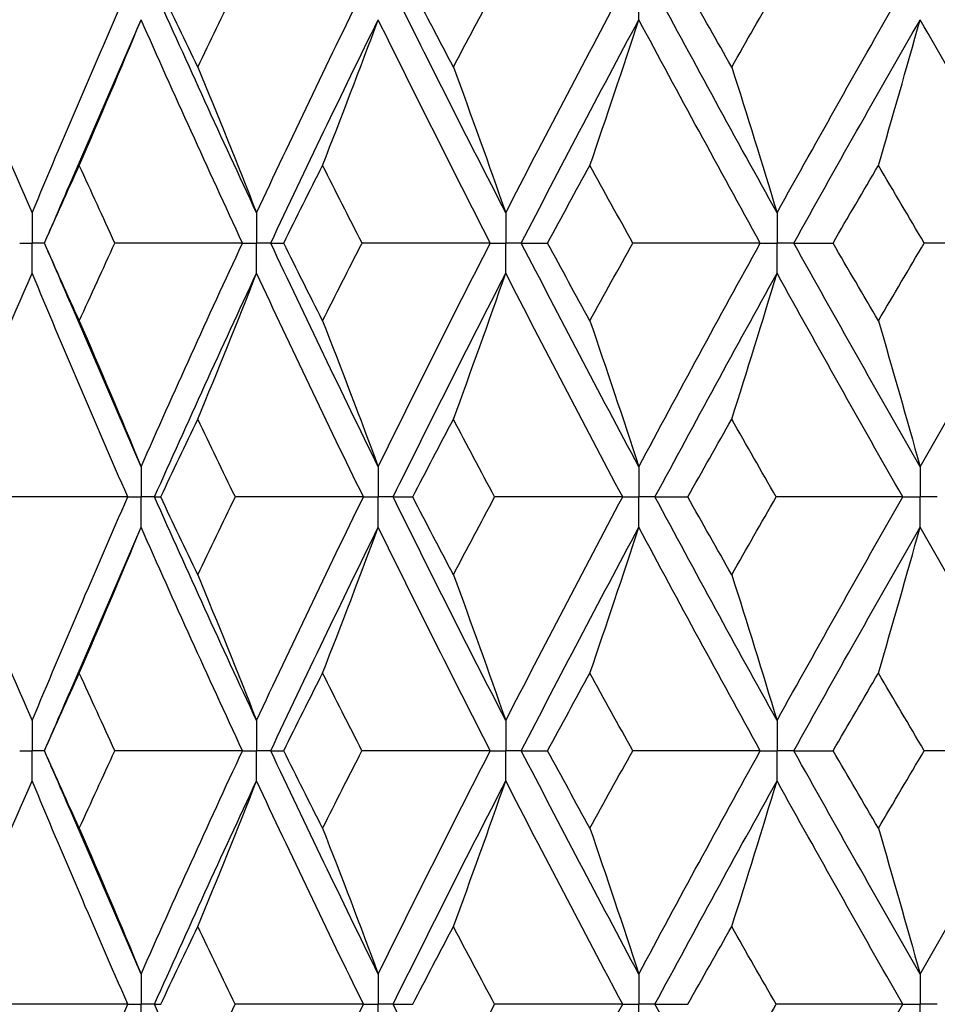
# Paper-space layout '_Left' of a CAD drawing. Header units: millimetres. Extents: x -310 to 25, y -1 to 320.
# Tile 32 of 51: x -15.04 to -9.52, y 47.65 to 53.57. Entities that reach past the tile are written whole.
import ezdxf

# ---------------------------------------------------------------- set-up
doc = ezdxf.new("R2010")
doc.units = ezdxf.units.MM

psp = doc.layouts.new('_Left')

# ---------------------------------------------------------------- linework, layer by layer
at = {"color": 7, "linetype": 'Continuous', "lineweight": 25}
for p, q in [((-14.7392, 52.5627), (-14.3057, 53.5682)), ((-14.8864, 52.2257), (-14.8871, 52.2257)), ((-14.3057, 50.8811), (-14.7375, 51.8842)), ((-14.7397, 49.5107), (-14.3057, 50.5182)), ((-14.8861, 49.1747), (-14.8869, 49.1748)), ((-14.3057, 47.8321), (-14.7414, 48.8428))]:
    psp.add_line(p, q, dxfattribs=at)
for points in [[(-14.9602, 52.4071), (-14.7738, 52.8553), (-14.5823, 53.302), (-14.3856, 53.7494)], [(-13.6119, 52.4071), (-13.8214, 52.8553), (-14.0257, 53.302), (-14.2252, 53.7494)], [(-13.9654, 53.2835), (-14.04, 53.439), (-14.114, 53.5942), (-14.1873, 53.7495)], [(-13.9654, 53.2835), (-13.8907, 53.439), (-13.8156, 53.5942), (-13.7398, 53.7495)], [(-13.6119, 52.4071), (-13.4025, 52.8553), (-13.1885, 53.302), (-12.9697, 53.7494)], [(-12.1145, 52.4071), (-12.3447, 52.8553), (-12.5703, 53.302), (-12.7915, 53.7494)], [(-12.4291, 53.2835), (-12.5111, 53.439), (-12.5925, 53.5942), (-12.6734, 53.7495)], [(-12.4291, 53.2835), (-12.3471, 53.439), (-12.2646, 53.5942), (-12.1815, 53.7495)], [(-12.1145, 52.4071), (-11.8844, 52.8553), (-11.6501, 53.302), (-11.4118, 53.7494)], [(-10.4844, 52.4071), (-10.7328, 52.8553), (-10.9772, 53.302), (-11.2178, 53.7494)], [(-10.7566, 53.2835), (-10.8451, 53.439), (-10.9331, 53.5942), (-11.0206, 53.7495)], [(-10.7566, 53.2835), (-10.6681, 53.439), (-10.5792, 53.5942), (-10.4898, 53.7495)], [(-10.4844, 52.4071), (-10.236, 52.8553), (-9.9842, 53.302), (-9.7287, 53.7494)], [(-14.6771, 52.6924), (-14.5509, 52.9825), (-14.427, 53.2744), (-14.3057, 53.5682)], [(-13.6964, 52.2258), (-13.9045, 52.674), (-14.1076, 53.1208), (-14.3057, 53.5682)], [(-13.5269, 52.2258), (-13.3162, 52.674), (-13.1009, 53.1208), (-12.8809, 53.5682)], [(-13.2153, 52.6924), (-13.1017, 52.9825), (-12.9902, 53.2744), (-12.8809, 53.5682)], [(-12.2074, 52.2258), (-12.4365, 52.674), (-12.6609, 53.1208), (-12.8809, 53.5682)], [(-12.0211, 52.2258), (-11.7898, 52.674), (-11.5544, 53.1208), (-11.315, 53.5682)], [(-11.6088, 52.6924), (-11.5089, 52.9825), (-11.411, 53.2744), (-11.315, 53.5682)], [(-10.5847, 52.2258), (-10.8321, 52.674), (-11.0755, 53.1208), (-11.315, 53.5682)], [(-10.3837, 52.2258), (-10.1343, 52.674), (-9.8814, 53.1208), (-9.6251, 53.5682)], [(-9.875, 52.6924), (-9.7901, 52.9825), (-9.7067, 53.2744), (-9.6251, 53.5682)], [(-8.846, 52.2258), (-9.1091, 52.674), (-9.3688, 53.1208), (-9.6251, 53.5682)], [(-15.3486, 53.2835), (-15.2166, 52.9933), (-15.0871, 52.7012), (-14.9602, 52.4071)], [(-13.9654, 53.2835), (-13.8452, 52.9933), (-13.7274, 52.7012), (-13.6119, 52.4071)], [(-12.4291, 53.2835), (-12.3221, 52.9933), (-12.2173, 52.7012), (-12.1145, 52.4071)], [(-10.7566, 53.2835), (-10.6641, 52.9933), (-10.5733, 52.7012), (-10.4844, 52.4071)], [(-14.8871, 52.2257), (-14.8178, 52.3814), (-14.7477, 52.537), (-14.6771, 52.6924)], [(-14.4633, 52.2257), (-14.5352, 52.3814), (-14.6065, 52.537), (-14.6771, 52.6924)], [(-13.449, 52.2257), (-13.3717, 52.3814), (-13.2938, 52.537), (-13.2153, 52.6924)], [(-12.9783, 52.2257), (-13.0579, 52.3814), (-13.1369, 52.537), (-13.2153, 52.6924)], [(-11.8635, 52.2257), (-11.7791, 52.3814), (-11.6941, 52.537), (-11.6088, 52.6924)], [(-11.351, 52.2257), (-11.4375, 52.3814), (-11.5234, 52.537), (-11.6088, 52.6924)], [(-10.148, 52.2257), (-10.0574, 52.3814), (-9.9664, 52.537), (-9.875, 52.6924)], [(-9.5995, 52.2257), (-9.6917, 52.3814), (-9.7836, 52.537), (-9.875, 52.6924)], [(-14.6771, 51.7583), (-14.7478, 51.9141), (-14.8178, 52.0699), (-14.8871, 52.2257)], [(-14.6771, 51.7583), (-14.6065, 51.9141), (-14.5352, 52.0699), (-14.4633, 52.2257)], [(-13.6964, 52.2258), (-13.9523, 52.2258), (-14.2079, 52.2257), (-14.4633, 52.2257)], [(-14.3057, 50.8811), (-14.1076, 51.3294), (-13.9044, 51.7778), (-13.6964, 52.2258)], [(-12.8809, 50.8811), (-13.1009, 51.3294), (-13.3163, 51.7778), (-13.5269, 52.2258)], [(-13.5269, 52.2258), (-13.5031, 52.2258), (-13.4771, 52.2257), (-13.449, 52.2257)], [(-13.2153, 51.7583), (-13.2938, 51.9141), (-13.3717, 52.0699), (-13.449, 52.2257)], [(-13.2153, 51.7583), (-13.1369, 51.9141), (-13.0578, 52.0699), (-12.9783, 52.2257)], [(-12.2074, 52.2258), (-12.4644, 52.2258), (-12.7213, 52.2257), (-12.9783, 52.2257)], [(-12.8809, 50.8811), (-12.6609, 51.3294), (-12.4363, 51.7778), (-12.2074, 52.2258)], [(-11.315, 50.8811), (-11.5545, 51.3294), (-11.79, 51.7778), (-12.0211, 52.2258)], [(-12.0211, 52.2258), (-11.9707, 52.2258), (-11.9182, 52.2257), (-11.8635, 52.2257)], [(-11.6088, 51.7583), (-11.6942, 51.9141), (-11.7791, 52.0699), (-11.8635, 52.2257)], [(-11.6088, 51.7583), (-11.5233, 51.9141), (-11.4374, 52.0699), (-11.351, 52.2257)], [(-10.5847, 52.2258), (-10.8399, 52.2258), (-11.0954, 52.2257), (-11.351, 52.2257)], [(-11.315, 50.8811), (-11.0755, 51.3294), (-10.8319, 51.7778), (-10.5847, 52.2258)], [(-9.6251, 50.8811), (-9.8815, 51.3294), (-10.1345, 51.7778), (-10.3837, 52.2258)], [(-10.3837, 52.2258), (-10.3072, 52.2258), (-10.2286, 52.2257), (-10.148, 52.2257)], [(-9.875, 51.7583), (-9.9664, 51.9141), (-10.0574, 52.0699), (-10.148, 52.2257)], [(-9.875, 51.7583), (-9.7836, 51.9141), (-9.6917, 52.0699), (-9.5995, 52.2257)], [(-9.6251, 50.8811), (-9.3687, 51.3294), (-9.1089, 51.7778), (-8.846, 52.2258)], [(-8.846, 52.2258), (-9.0967, 52.2258), (-9.3479, 52.2257), (-9.5995, 52.2257)], [(-15.3486, 51.1673), (-15.2166, 51.4578), (-15.0871, 51.7502), (-14.9602, 52.0444)], [(-14.3856, 50.6996), (-14.5823, 51.1479), (-14.7739, 51.5964), (-14.9602, 52.0444)], [(-14.2252, 50.6996), (-14.0258, 51.1479), (-13.8212, 51.5964), (-13.6119, 52.0444)], [(-13.9654, 51.1673), (-13.8452, 51.4578), (-13.7274, 51.7502), (-13.6119, 52.0444)], [(-12.9697, 50.6996), (-13.1885, 51.1479), (-13.4026, 51.5964), (-13.6119, 52.0444)], [(-12.7916, 50.6996), (-12.5703, 51.1479), (-12.3445, 51.5964), (-12.1145, 52.0444)], [(-12.4291, 51.1673), (-12.3222, 51.4578), (-12.2173, 51.7502), (-12.1145, 52.0444)], [(-11.4117, 50.6996), (-11.6501, 51.1479), (-11.8845, 51.5964), (-12.1145, 52.0444)], [(-11.2178, 50.6996), (-10.9772, 51.1479), (-10.7326, 51.5964), (-10.4844, 52.0444)], [(-10.7566, 51.1673), (-10.6641, 51.4578), (-10.5734, 51.7502), (-10.4844, 52.0444)], [(-9.7287, 50.6996), (-9.9841, 51.1479), (-10.2362, 51.5964), (-10.4844, 52.0444)], [(-14.6771, 51.7583), (-14.5509, 51.4677), (-14.4271, 51.1753), (-14.3057, 50.8811)], [(-13.2153, 51.7583), (-13.1017, 51.4677), (-12.9902, 51.1753), (-12.8809, 50.8811)], [(-11.6088, 51.7583), (-11.5089, 51.4677), (-11.411, 51.1753), (-11.315, 50.8811)], [(-9.875, 51.7583), (-9.7901, 51.4677), (-9.7068, 51.1753), (-9.6251, 50.8811)], [(-14.1876, 50.6996), (-14.1141, 50.8555), (-14.04, 51.0114), (-13.9654, 51.1673)], [(-13.7395, 50.6996), (-13.8154, 50.8555), (-13.8907, 51.0114), (-13.9654, 51.1673)], [(-12.6737, 50.6996), (-12.5927, 50.8555), (-12.5112, 51.0114), (-12.4291, 51.1673)], [(-12.1812, 50.6996), (-12.2644, 50.8555), (-12.347, 51.0114), (-12.4291, 51.1673)], [(-11.021, 50.6996), (-10.9333, 50.8555), (-10.8452, 51.0114), (-10.7566, 51.1673)], [(-10.4895, 50.6996), (-10.579, 50.8555), (-10.668, 51.0114), (-10.7566, 51.1673)], [(-14.3856, 50.6996), (-14.6398, 50.6996), (-14.8937, 50.6996), (-15.1473, 50.6996)], [(-14.9602, 49.3559), (-14.774, 49.803), (-14.5824, 50.2512), (-14.3856, 50.6996)], [(-14.2252, 50.6996), (-14.2149, 50.6996), (-14.2023, 50.6996), (-14.1876, 50.6996)], [(-13.6119, 49.3559), (-13.8211, 49.803), (-14.0257, 50.2512), (-14.2252, 50.6996)], [(-13.9654, 50.2322), (-14.04, 50.388), (-14.1141, 50.5438), (-14.1876, 50.6996)], [(-13.9654, 50.2322), (-13.8907, 50.388), (-13.8154, 50.5438), (-13.7395, 50.6996)], [(-12.9697, 50.6996), (-13.2264, 50.6996), (-13.483, 50.6996), (-13.7395, 50.6996)], [(-13.6119, 49.3559), (-13.4027, 49.803), (-13.1885, 50.2512), (-12.9697, 50.6996)], [(-12.7916, 50.6996), (-12.7544, 50.6996), (-12.7152, 50.6996), (-12.6737, 50.6996)], [(-12.1145, 49.3559), (-12.3445, 49.803), (-12.5703, 50.2512), (-12.7916, 50.6996)], [(-12.4291, 50.2322), (-12.5111, 50.388), (-12.5927, 50.5438), (-12.6737, 50.6996)], [(-12.4291, 50.2322), (-12.347, 50.388), (-12.2644, 50.5438), (-12.1812, 50.6996)], [(-11.4117, 50.6996), (-11.6681, 50.6996), (-11.9246, 50.6996), (-12.1812, 50.6996)], [(-12.1145, 49.3559), (-11.8846, 49.803), (-11.6502, 50.2512), (-11.4117, 50.6996)], [(-11.2178, 50.6996), (-11.1543, 50.6996), (-11.0887, 50.6996), (-11.021, 50.6996)], [(-10.4844, 49.3559), (-10.7325, 49.803), (-10.9771, 50.2512), (-11.2178, 50.6996)], [(-10.7566, 50.2322), (-10.8452, 50.388), (-10.9333, 50.5438), (-11.021, 50.6996)], [(-10.7566, 50.2322), (-10.6681, 50.388), (-10.579, 50.5438), (-10.4895, 50.6996)], [(-9.7287, 50.6996), (-9.9819, 50.6996), (-10.2356, 50.6996), (-10.4895, 50.6996)], [(-10.4844, 49.3559), (-10.2363, 49.803), (-9.9842, 50.2512), (-9.7287, 50.6996)], [(-14.6771, 49.6412), (-14.5508, 49.9316), (-14.427, 50.224), (-14.3057, 50.5182)], [(-13.6965, 49.1747), (-13.9043, 49.6217), (-14.1075, 50.0698), (-14.3057, 50.5182)], [(-13.5269, 49.1747), (-13.3164, 49.6217), (-13.1009, 50.0698), (-12.8809, 50.5182)], [(-13.2153, 49.6412), (-13.1016, 49.9316), (-12.9902, 50.224), (-12.8809, 50.5182)], [(-12.2075, 49.1747), (-12.4362, 49.6217), (-12.6608, 50.0698), (-12.8809, 50.5182)], [(-12.0211, 49.1747), (-11.79, 49.6217), (-11.5545, 50.0698), (-11.315, 50.5182)], [(-11.6088, 49.6412), (-11.5089, 49.9316), (-11.411, 50.224), (-11.315, 50.5182)], [(-10.5848, 49.1747), (-10.8319, 49.6217), (-11.0754, 50.0698), (-11.315, 50.5182)], [(-10.3836, 49.1747), (-10.1345, 49.6217), (-9.8815, 50.0698), (-9.6251, 50.5182)], [(-9.875, 49.6412), (-9.79, 49.9316), (-9.7067, 50.224), (-9.6251, 50.5182)], [(-8.8461, 49.1747), (-9.1088, 49.6217), (-9.3686, 50.0698), (-9.6251, 50.5182)], [(-15.3486, 50.2322), (-15.2166, 49.9419), (-15.0872, 49.6498), (-14.9602, 49.3559)], [(-13.9654, 50.2322), (-13.8453, 49.9419), (-13.7275, 49.6498), (-13.6119, 49.3559)], [(-12.4291, 50.2322), (-12.3222, 49.9419), (-12.2174, 49.6498), (-12.1145, 49.3559)], [(-10.7566, 50.2322), (-10.6641, 49.9419), (-10.5734, 49.6498), (-10.4844, 49.3559)], [(-14.8869, 49.1748), (-14.8176, 49.3302), (-14.7477, 49.4857), (-14.6771, 49.6412)], [(-14.4635, 49.1748), (-14.5353, 49.3302), (-14.6065, 49.4857), (-14.6771, 49.6412)], [(-13.4487, 49.1748), (-13.3715, 49.3302), (-13.2937, 49.4857), (-13.2153, 49.6412)], [(-12.9785, 49.1748), (-13.058, 49.3302), (-13.1369, 49.4857), (-13.2153, 49.6412)], [(-11.8632, 49.1748), (-11.7789, 49.3302), (-11.6941, 49.4857), (-11.6088, 49.6412)], [(-11.3513, 49.1748), (-11.4376, 49.3302), (-11.5234, 49.4857), (-11.6088, 49.6412)], [(-10.1477, 49.1748), (-10.0573, 49.3302), (-9.9663, 49.4857), (-9.875, 49.6412)], [(-9.5997, 49.1748), (-9.6919, 49.3302), (-9.7837, 49.4857), (-9.875, 49.6412)], [(-14.6771, 48.7087), (-14.7477, 48.8642), (-14.8176, 49.0195), (-14.8869, 49.1748)], [(-14.6771, 48.7087), (-14.6065, 48.8642), (-14.5353, 49.0195), (-14.4635, 49.1748)], [(-13.6965, 49.1747), (-13.9524, 49.1747), (-14.2081, 49.1747), (-14.4635, 49.1748)], [(-14.3057, 47.8321), (-14.1075, 48.2804), (-13.9044, 48.7276), (-13.6965, 49.1747)], [(-13.5269, 49.1747), (-13.503, 49.1747), (-13.477, 49.1747), (-13.4487, 49.1748)], [(-12.8809, 47.8321), (-13.101, 48.2804), (-13.3163, 48.7276), (-13.5269, 49.1747)], [(-13.2153, 48.7087), (-13.2937, 48.8642), (-13.3715, 49.0195), (-13.4487, 49.1748)], [(-13.2153, 48.7087), (-13.1369, 48.8642), (-13.058, 49.0195), (-12.9785, 49.1748)], [(-12.2075, 49.1747), (-12.4645, 49.1747), (-12.7215, 49.1747), (-12.9785, 49.1748)], [(-12.8809, 47.8321), (-12.6608, 48.2804), (-12.4363, 48.7276), (-12.2075, 49.1747)], [(-12.0211, 49.1747), (-11.9706, 49.1747), (-11.918, 49.1747), (-11.8632, 49.1748)], [(-11.315, 47.8321), (-11.5546, 48.2804), (-11.79, 48.7276), (-12.0211, 49.1747)], [(-11.6088, 48.7087), (-11.6941, 48.8642), (-11.7789, 49.0195), (-11.8632, 49.1748)], [(-11.6088, 48.7087), (-11.5234, 48.8642), (-11.4376, 49.0195), (-11.3513, 49.1748)], [(-10.5848, 49.1747), (-10.84, 49.1747), (-11.0956, 49.1747), (-11.3513, 49.1748)], [(-11.315, 47.8321), (-11.0754, 48.2804), (-10.8319, 48.7276), (-10.5848, 49.1747)], [(-10.3836, 49.1747), (-10.3071, 49.1747), (-10.2284, 49.1747), (-10.1477, 49.1748)], [(-9.6251, 47.8321), (-9.8816, 48.2804), (-10.1345, 48.7276), (-10.3836, 49.1747)], [(-9.875, 48.7087), (-9.9664, 48.8642), (-10.0573, 49.0195), (-10.1477, 49.1748)], [(-9.875, 48.7087), (-9.7836, 48.8642), (-9.6919, 49.0195), (-9.5997, 49.1748)], [(-9.6251, 47.8321), (-9.3686, 48.2804), (-9.1089, 48.7276), (-8.8461, 49.1747)], [(-8.8461, 49.1747), (-9.0968, 49.1747), (-9.3481, 49.1747), (-9.5997, 49.1748)], [(-15.3486, 48.1176), (-15.2167, 48.4078), (-15.0872, 48.6997), (-14.9602, 48.9935)], [(-14.3856, 47.6507), (-14.5824, 48.099), (-14.774, 48.5465), (-14.9602, 48.9935)], [(-14.2252, 47.6507), (-14.0256, 48.099), (-13.8212, 48.5465), (-13.6119, 48.9935)], [(-13.9654, 48.1176), (-13.8453, 48.4078), (-13.7274, 48.6997), (-13.6119, 48.9935)], [(-12.9697, 47.6507), (-13.1886, 48.099), (-13.4027, 48.5465), (-13.6119, 48.9935)], [(-12.7916, 47.6507), (-12.5702, 48.099), (-12.3445, 48.5465), (-12.1145, 48.9935)], [(-12.4291, 48.1176), (-12.3222, 48.4078), (-12.2173, 48.6997), (-12.1145, 48.9935)], [(-11.4117, 47.6507), (-11.6502, 48.099), (-11.8846, 48.5465), (-12.1145, 48.9935)], [(-11.2178, 47.6507), (-10.9771, 48.099), (-10.7325, 48.5465), (-10.4844, 48.9935)], [(-10.7566, 48.1176), (-10.6641, 48.4078), (-10.5734, 48.6997), (-10.4844, 48.9935)], [(-9.7287, 47.6507), (-9.9843, 48.099), (-10.2363, 48.5465), (-10.4844, 48.9935)], [(-14.6771, 48.7087), (-14.5508, 48.4184), (-14.427, 48.1262), (-14.3057, 47.8321)], [(-13.2153, 48.7087), (-13.1016, 48.4184), (-12.9901, 48.1262), (-12.8809, 47.8321)], [(-11.6088, 48.7087), (-11.5089, 48.4184), (-11.411, 48.1262), (-11.315, 47.8321)], [(-9.875, 48.7087), (-9.79, 48.4184), (-9.7067, 48.1262), (-9.6251, 47.8321)], [(-14.1875, 47.6506), (-14.1141, 47.8064), (-14.04, 47.9621), (-13.9654, 48.1176)], [(-13.7396, 47.6506), (-13.8154, 47.8064), (-13.8907, 47.9621), (-13.9654, 48.1176)], [(-12.6737, 47.6506), (-12.5927, 47.8064), (-12.5111, 47.9621), (-12.4291, 48.1176)], [(-12.1813, 47.6506), (-12.2644, 47.8064), (-12.347, 47.9621), (-12.4291, 48.1176)], [(-11.0209, 47.6506), (-10.9333, 47.8064), (-10.8452, 47.9621), (-10.7566, 48.1176)], [(-10.4896, 47.6506), (-10.5791, 47.8064), (-10.6681, 47.9621), (-10.7566, 48.1176)], [(-14.3856, 47.6507), (-14.6398, 47.6507), (-14.8937, 47.6507), (-15.1473, 47.6506)], [(-14.9602, 46.3059), (-14.7739, 46.7541), (-14.5823, 47.2026), (-14.3856, 47.6507)], [(-13.6119, 46.3059), (-13.8213, 46.7541), (-14.0258, 47.2026), (-14.2252, 47.6507)], [(-14.2252, 47.6507), (-14.2148, 47.6507), (-14.2023, 47.6507), (-14.1875, 47.6506)], [(-13.9654, 47.1831), (-13.8907, 47.3389), (-13.8154, 47.4948), (-13.7396, 47.6506)], [(-12.9697, 47.6507), (-13.2264, 47.6507), (-13.4831, 47.6507), (-13.7396, 47.6506)], [(-13.6119, 46.3059), (-13.4026, 46.7541), (-13.1884, 47.2026), (-12.9697, 47.6507)], [(-12.1145, 46.3059), (-12.3446, 46.7541), (-12.5704, 47.2026), (-12.7916, 47.6507)], [(-12.7916, 47.6507), (-12.7544, 47.6507), (-12.7151, 47.6507), (-12.6737, 47.6506)], [(-12.4291, 47.1831), (-12.347, 47.3389), (-12.2644, 47.4948), (-12.1813, 47.6506)], [(-11.4117, 47.6507), (-11.6681, 47.6507), (-11.9247, 47.6507), (-12.1813, 47.6506)], [(-12.1145, 46.3059), (-11.8845, 46.7541), (-11.6501, 47.2026), (-11.4117, 47.6507)], [(-10.4844, 46.3059), (-10.7327, 46.7541), (-10.9773, 47.2026), (-11.2178, 47.6507)], [(-11.2178, 47.6507), (-11.1543, 47.6507), (-11.0886, 47.6507), (-11.0209, 47.6506)], [(-10.7566, 47.1831), (-10.6681, 47.3389), (-10.579, 47.4948), (-10.4896, 47.6506)], [(-9.7287, 47.6507), (-9.982, 47.6507), (-10.2356, 47.6507), (-10.4896, 47.6506)], [(-10.4844, 46.3059), (-10.2361, 46.7541), (-9.9841, 47.2026), (-9.7287, 47.6507)]]:
    psp.add_open_spline(points, degree=3, dxfattribs=at)
for points, knots in [([(-11.315, 53.5682), (-11.3149, 53.617), (-11.3149, 53.6659), (-11.3149, 53.7147), (-11.3149, 53.7263), (-11.3149, 53.7379), (-11.3149, 53.7494)], [0, 0, 0, 0, 0.0001465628, 0.0001465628, 0.0001465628, 0.0001812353, 0.0001812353, 0.0001812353, 0.0001812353]), ([(-14.7385, 52.5716), (-14.7736, 52.4892), (-14.8227, 52.3741), (-14.8733, 52.2591), (-14.8877, 52.2263)], [0, 0, 0, 0, 0.715165, 1, 1, 1, 1]), ([(-14.9602, 52.4071), (-14.9601, 52.3582), (-14.9601, 52.3093), (-14.9601, 52.2604), (-14.9601, 52.2489), (-14.9601, 52.2373), (-14.9601, 52.2258)], [0, 0, 0, 0, 0.0001466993, 0.0001466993, 0.0001466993, 0.0001813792, 0.0001813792, 0.0001813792, 0.0001813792]), ([(-13.6119, 52.4071), (-13.6119, 52.3582), (-13.6118, 52.3093), (-13.6118, 52.2604), (-13.6118, 52.2489), (-13.6118, 52.2373), (-13.6118, 52.2258)], [0, 0, 0, 0, 0.0001466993, 0.0001466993, 0.0001466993, 0.0001813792, 0.0001813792, 0.0001813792, 0.0001813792]), ([(-12.1145, 52.4071), (-12.1145, 52.3582), (-12.1144, 52.3093), (-12.1144, 52.2604), (-12.1144, 52.2489), (-12.1144, 52.2373), (-12.1144, 52.2258)], [0, 0, 0, 0, 0.0001466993, 0.0001466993, 0.0001466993, 0.0001813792, 0.0001813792, 0.0001813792, 0.0001813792]), ([(-10.4844, 52.4071), (-10.4843, 52.3582), (-10.4843, 52.3093), (-10.4843, 52.2604), (-10.4843, 52.2489), (-10.4843, 52.2373), (-10.4843, 52.2258)], [0, 0, 0, 0, 0.0001466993, 0.0001466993, 0.0001466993, 0.0001813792, 0.0001813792, 0.0001813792, 0.0001813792]), ([(-15.0353, 52.2258), (-15.0175, 52.2258), (-14.9997, 52.2258), (-14.9819, 52.2258), (-14.9746, 52.2258), (-14.9673, 52.2258), (-14.9601, 52.2258)], [0, 0, 0, 0, 0.0000851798, 0.0000851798, 0.0000851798, 0.0001198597, 0.0001198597, 0.0001198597, 0.0001198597]), ([(-14.9602, 52.0444), (-14.9601, 52.0933), (-14.9601, 52.1422), (-14.9601, 52.1911), (-14.9601, 52.2026), (-14.9601, 52.2142), (-14.9601, 52.2258)], [0, 0, 0, 0, 0.0001467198, 0.0001467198, 0.0001467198, 0.0001813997, 0.0001813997, 0.0001813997, 0.0001813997]), ([(-14.8877, 52.2251), (-14.8728, 52.1912), (-14.8216, 52.0747), (-14.7718, 51.958), (-14.7366, 51.8752)], [0, 0, 0, 0, 0.290602, 1, 1, 1, 1]), ([(-13.6964, 52.2258), (-13.6764, 52.2258), (-13.6564, 52.2258), (-13.6363, 52.2258), (-13.6282, 52.2258), (-13.62, 52.2258), (-13.6118, 52.2258)], [0, 0, 0, 0, 0.0000851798, 0.0000851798, 0.0000851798, 0.0001198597, 0.0001198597, 0.0001198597, 0.0001198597]), ([(-13.6119, 52.0444), (-13.6119, 52.0933), (-13.6118, 52.1422), (-13.6118, 52.1911), (-13.6118, 52.2026), (-13.6118, 52.2142), (-13.6118, 52.2258)], [0, 0, 0, 0, 0.0001467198, 0.0001467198, 0.0001467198, 0.0001813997, 0.0001813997, 0.0001813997, 0.0001813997]), ([(-13.5269, 52.2258), (-13.5471, 52.2258), (-13.5672, 52.2258), (-13.5873, 52.2258), (-13.5955, 52.2258), (-13.6036, 52.2258), (-13.6118, 52.2258)], [0, 0, 0, 0, 0.0000851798, 0.0000851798, 0.0000851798, 0.0001198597, 0.0001198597, 0.0001198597, 0.0001198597]), ([(-12.2074, 52.2258), (-12.1854, 52.2258), (-12.1634, 52.2258), (-12.1414, 52.2258), (-12.1324, 52.2258), (-12.1234, 52.2258), (-12.1144, 52.2258)], [0, 0, 0, 0, 0.0000851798, 0.0000851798, 0.0000851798, 0.0001198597, 0.0001198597, 0.0001198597, 0.0001198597]), ([(-12.1145, 52.0444), (-12.1145, 52.0933), (-12.1144, 52.1422), (-12.1144, 52.1911), (-12.1144, 52.2026), (-12.1144, 52.2142), (-12.1144, 52.2258)], [0, 0, 0, 0, 0.0001467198, 0.0001467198, 0.0001467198, 0.0001813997, 0.0001813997, 0.0001813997, 0.0001813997]), ([(-12.0211, 52.2258), (-12.0433, 52.2258), (-12.0654, 52.2258), (-12.0875, 52.2258), (-12.0964, 52.2258), (-12.1054, 52.2258), (-12.1144, 52.2258)], [0, 0, 0, 0, 0.0000851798, 0.0000851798, 0.0000851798, 0.0001198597, 0.0001198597, 0.0001198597, 0.0001198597]), ([(-10.5847, 52.2258), (-10.561, 52.2258), (-10.5372, 52.2258), (-10.5134, 52.2258), (-10.5037, 52.2258), (-10.494, 52.2258), (-10.4843, 52.2258)], [0, 0, 0, 0, 0.0000851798, 0.0000851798, 0.0000851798, 0.0001198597, 0.0001198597, 0.0001198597, 0.0001198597]), ([(-10.4844, 52.0444), (-10.4843, 52.0933), (-10.4843, 52.1422), (-10.4843, 52.1911), (-10.4843, 52.2026), (-10.4843, 52.2142), (-10.4843, 52.2258)], [0, 0, 0, 0, 0.0001467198, 0.0001467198, 0.0001467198, 0.0001813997, 0.0001813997, 0.0001813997, 0.0001813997]), ([(-10.3837, 52.2258), (-10.4075, 52.2258), (-10.4314, 52.2258), (-10.4552, 52.2258), (-10.4649, 52.2258), (-10.4746, 52.2258), (-10.4843, 52.2258)], [0, 0, 0, 0, 0.0000851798, 0.0000851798, 0.0000851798, 0.0001198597, 0.0001198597, 0.0001198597, 0.0001198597]), ([(-14.3057, 50.8811), (-14.3056, 50.8321), (-14.3056, 50.7832), (-14.3055, 50.7343), (-14.3055, 50.7227), (-14.3055, 50.7112), (-14.3055, 50.6996)], [0, 0, 0, 0, 0.0001467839, 0.0001467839, 0.0001467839, 0.0001814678, 0.0001814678, 0.0001814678, 0.0001814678]), ([(-12.8809, 50.8811), (-12.8808, 50.8321), (-12.8808, 50.7832), (-12.8808, 50.7343), (-12.8808, 50.7227), (-12.8808, 50.7112), (-12.8808, 50.6996)], [0, 0, 0, 0, 0.0001467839, 0.0001467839, 0.0001467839, 0.0001814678, 0.0001814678, 0.0001814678, 0.0001814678]), ([(-11.315, 50.8811), (-11.3149, 50.8321), (-11.3149, 50.7832), (-11.3149, 50.7343), (-11.3149, 50.7227), (-11.3149, 50.7112), (-11.3149, 50.6996)], [0, 0, 0, 0, 0.0001467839, 0.0001467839, 0.0001467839, 0.0001814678, 0.0001814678, 0.0001814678, 0.0001814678]), ([(-9.6251, 50.8811), (-9.625, 50.8321), (-9.625, 50.7832), (-9.625, 50.7343), (-9.625, 50.7227), (-9.625, 50.7112), (-9.625, 50.6996)], [0, 0, 0, 0, 0.0001467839, 0.0001467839, 0.0001467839, 0.0001814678, 0.0001814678, 0.0001814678, 0.0001814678]), ([(-14.3856, 50.6996), (-14.3667, 50.6996), (-14.3477, 50.6996), (-14.3287, 50.6996), (-14.321, 50.6996), (-14.3133, 50.6996), (-14.3055, 50.6996)], [0, 0, 0, 0, 0.0000851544, 0.0000851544, 0.0000851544, 0.0001198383, 0.0001198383, 0.0001198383, 0.0001198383]), ([(-14.3057, 50.5182), (-14.3056, 50.5671), (-14.3056, 50.616), (-14.3055, 50.6649), (-14.3055, 50.6765), (-14.3055, 50.688), (-14.3055, 50.6996)], [0, 0, 0, 0, 0.0001467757, 0.0001467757, 0.0001467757, 0.0001814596, 0.0001814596, 0.0001814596, 0.0001814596]), ([(-14.2252, 50.6996), (-14.2443, 50.6996), (-14.2633, 50.6996), (-14.2823, 50.6996), (-14.2901, 50.6996), (-14.2978, 50.6996), (-14.3055, 50.6996)], [0, 0, 0, 0, 0.0000851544, 0.0000851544, 0.0000851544, 0.0001198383, 0.0001198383, 0.0001198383, 0.0001198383]), ([(-12.9697, 50.6996), (-12.9487, 50.6996), (-12.9276, 50.6996), (-12.9065, 50.6996), (-12.8979, 50.6996), (-12.8894, 50.6996), (-12.8808, 50.6996)], [0, 0, 0, 0, 0.0000851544, 0.0000851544, 0.0000851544, 0.0001198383, 0.0001198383, 0.0001198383, 0.0001198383]), ([(-12.8809, 50.5182), (-12.8808, 50.5671), (-12.8808, 50.616), (-12.8808, 50.6649), (-12.8808, 50.6765), (-12.8808, 50.688), (-12.8808, 50.6996)], [0, 0, 0, 0, 0.0001467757, 0.0001467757, 0.0001467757, 0.0001814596, 0.0001814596, 0.0001814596, 0.0001814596]), ([(-12.7916, 50.6996), (-12.8127, 50.6996), (-12.8339, 50.6996), (-12.855, 50.6996), (-12.8636, 50.6996), (-12.8722, 50.6996), (-12.8808, 50.6996)], [0, 0, 0, 0, 0.0000851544, 0.0000851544, 0.0000851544, 0.0001198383, 0.0001198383, 0.0001198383, 0.0001198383]), ([(-11.4117, 50.6996), (-11.3888, 50.6996), (-11.3659, 50.6996), (-11.3429, 50.6996), (-11.3336, 50.6996), (-11.3242, 50.6996), (-11.3149, 50.6996)], [0, 0, 0, 0, 0.0000851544, 0.0000851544, 0.0000851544, 0.0001198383, 0.0001198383, 0.0001198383, 0.0001198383]), ([(-11.315, 50.5182), (-11.3149, 50.5671), (-11.3149, 50.616), (-11.3149, 50.6649), (-11.3149, 50.6765), (-11.3149, 50.688), (-11.3149, 50.6996)], [0, 0, 0, 0, 0.0001467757, 0.0001467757, 0.0001467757, 0.0001814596, 0.0001814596, 0.0001814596, 0.0001814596]), ([(-11.2178, 50.6996), (-11.2408, 50.6996), (-11.2638, 50.6996), (-11.2868, 50.6996), (-11.2962, 50.6996), (-11.3055, 50.6996), (-11.3149, 50.6996)], [0, 0, 0, 0, 0.0000851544, 0.0000851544, 0.0000851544, 0.0001198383, 0.0001198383, 0.0001198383, 0.0001198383]), ([(-9.7287, 50.6996), (-9.7042, 50.6996), (-9.6796, 50.6996), (-9.655, 50.6996), (-9.645, 50.6996), (-9.635, 50.6996), (-9.625, 50.6996)], [0, 0, 0, 0, 0.0000851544, 0.0000851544, 0.0000851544, 0.0001198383, 0.0001198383, 0.0001198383, 0.0001198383]), ([(-9.6251, 50.5182), (-9.625, 50.5671), (-9.625, 50.616), (-9.625, 50.6649), (-9.625, 50.6765), (-9.625, 50.688), (-9.625, 50.6996)], [0, 0, 0, 0, 0.0001467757, 0.0001467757, 0.0001467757, 0.0001814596, 0.0001814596, 0.0001814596, 0.0001814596]), ([(-9.5211, 50.6996), (-9.5457, 50.6996), (-9.5704, 50.6996), (-9.595, 50.6996), (-9.605, 50.6996), (-9.615, 50.6996), (-9.625, 50.6996)], [0, 0, 0, 0, 0.0000851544, 0.0000851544, 0.0000851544, 0.0001198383, 0.0001198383, 0.0001198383, 0.0001198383]), ([(-14.7387, 49.5196), (-14.7741, 49.4366), (-14.8231, 49.3218), (-14.8735, 49.2072), (-14.8875, 49.1753)], [0, 0, 0, 0, 0.722534, 1, 1, 1, 1]), ([(-14.9602, 49.3559), (-14.9601, 49.307), (-14.9601, 49.2582), (-14.9601, 49.2093), (-14.9601, 49.1978), (-14.9601, 49.1862), (-14.9601, 49.1747)], [0, 0, 0, 0, 0.0001465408, 0.0001465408, 0.0001465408, 0.0001812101, 0.0001812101, 0.0001812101, 0.0001812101]), ([(-13.6119, 49.3559), (-13.6119, 49.307), (-13.6118, 49.2582), (-13.6118, 49.2093), (-13.6118, 49.1978), (-13.6118, 49.1862), (-13.6118, 49.1747)], [0, 0, 0, 0, 0.0001465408, 0.0001465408, 0.0001465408, 0.0001812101, 0.0001812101, 0.0001812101, 0.0001812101]), ([(-12.1145, 49.3559), (-12.1145, 49.307), (-12.1144, 49.2582), (-12.1144, 49.2093), (-12.1144, 49.1978), (-12.1144, 49.1862), (-12.1144, 49.1747)], [0, 0, 0, 0, 0.0001465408, 0.0001465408, 0.0001465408, 0.0001812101, 0.0001812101, 0.0001812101, 0.0001812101]), ([(-10.4844, 49.3559), (-10.4843, 49.307), (-10.4843, 49.2582), (-10.4843, 49.2093), (-10.4843, 49.1978), (-10.4843, 49.1862), (-10.4843, 49.1747)], [0, 0, 0, 0, 0.0001465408, 0.0001465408, 0.0001465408, 0.0001812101, 0.0001812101, 0.0001812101, 0.0001812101]), ([(-15.0354, 49.1747), (-15.0176, 49.1747), (-14.9997, 49.1747), (-14.9819, 49.1747), (-14.9746, 49.1747), (-14.9673, 49.1747), (-14.9601, 49.1747)], [0, 0, 0, 0, 0.0000852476, 0.0000852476, 0.0000852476, 0.0001199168, 0.0001199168, 0.0001199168, 0.0001199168]), ([(-14.9602, 48.9935), (-14.9601, 49.0423), (-14.9601, 49.0911), (-14.9601, 49.14), (-14.9601, 49.1515), (-14.9601, 49.1631), (-14.9601, 49.1747)], [0, 0, 0, 0, 0.000146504, 0.000146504, 0.000146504, 0.0001811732, 0.0001811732, 0.0001811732, 0.0001811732]), ([(-14.8875, 49.1741), (-14.8741, 49.1436), (-14.8242, 49.0303), (-14.7758, 48.9169), (-14.7404, 48.834)], [0, 0, 0, 0, 0.269367, 1, 1, 1, 1]), ([(-13.6965, 49.1747), (-13.6764, 49.1747), (-13.6564, 49.1747), (-13.6363, 49.1747), (-13.6281, 49.1747), (-13.62, 49.1747), (-13.6118, 49.1747)], [0, 0, 0, 0, 0.0000852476, 0.0000852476, 0.0000852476, 0.0001199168, 0.0001199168, 0.0001199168, 0.0001199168]), ([(-13.6119, 48.9935), (-13.6119, 49.0423), (-13.6118, 49.0911), (-13.6118, 49.14), (-13.6118, 49.1515), (-13.6118, 49.1631), (-13.6118, 49.1747)], [0, 0, 0, 0, 0.000146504, 0.000146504, 0.000146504, 0.0001811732, 0.0001811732, 0.0001811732, 0.0001811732]), ([(-13.5269, 49.1747), (-13.547, 49.1747), (-13.5672, 49.1747), (-13.5873, 49.1747), (-13.5955, 49.1747), (-13.6036, 49.1747), (-13.6118, 49.1747)], [0, 0, 0, 0, 0.0000852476, 0.0000852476, 0.0000852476, 0.0001199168, 0.0001199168, 0.0001199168, 0.0001199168]), ([(-12.2075, 49.1747), (-12.1855, 49.1747), (-12.1634, 49.1747), (-12.1414, 49.1747), (-12.1324, 49.1747), (-12.1234, 49.1747), (-12.1144, 49.1747)], [0, 0, 0, 0, 0.0000852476, 0.0000852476, 0.0000852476, 0.0001199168, 0.0001199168, 0.0001199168, 0.0001199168]), ([(-12.1145, 48.9935), (-12.1145, 49.0423), (-12.1144, 49.0911), (-12.1144, 49.14), (-12.1144, 49.1515), (-12.1144, 49.1631), (-12.1144, 49.1747)], [0, 0, 0, 0, 0.000146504, 0.000146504, 0.000146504, 0.0001811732, 0.0001811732, 0.0001811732, 0.0001811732]), ([(-12.0211, 49.1747), (-12.0432, 49.1747), (-12.0654, 49.1747), (-12.0875, 49.1747), (-12.0965, 49.1747), (-12.1054, 49.1747), (-12.1144, 49.1747)], [0, 0, 0, 0, 0.0000852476, 0.0000852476, 0.0000852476, 0.0001199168, 0.0001199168, 0.0001199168, 0.0001199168]), ([(-10.5848, 49.1747), (-10.561, 49.1747), (-10.5372, 49.1747), (-10.5134, 49.1747), (-10.5037, 49.1747), (-10.494, 49.1747), (-10.4843, 49.1747)], [0, 0, 0, 0, 0.0000852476, 0.0000852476, 0.0000852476, 0.0001199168, 0.0001199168, 0.0001199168, 0.0001199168]), ([(-10.4844, 48.9935), (-10.4843, 49.0423), (-10.4843, 49.0911), (-10.4843, 49.14), (-10.4843, 49.1515), (-10.4843, 49.1631), (-10.4843, 49.1747)], [0, 0, 0, 0, 0.000146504, 0.000146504, 0.000146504, 0.0001811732, 0.0001811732, 0.0001811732, 0.0001811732]), ([(-10.3836, 49.1747), (-10.4075, 49.1747), (-10.4314, 49.1747), (-10.4552, 49.1747), (-10.4649, 49.1747), (-10.4746, 49.1747), (-10.4843, 49.1747)], [0, 0, 0, 0, 0.0000852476, 0.0000852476, 0.0000852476, 0.0001199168, 0.0001199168, 0.0001199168, 0.0001199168]), ([(-14.3057, 47.8321), (-14.3056, 47.7832), (-14.3056, 47.7343), (-14.3055, 47.6854), (-14.3055, 47.6738), (-14.3055, 47.6622), (-14.3055, 47.6507)], [0, 0, 0, 0, 0.0001467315, 0.0001467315, 0.0001467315, 0.0001814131, 0.0001814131, 0.0001814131, 0.0001814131]), ([(-12.8809, 47.8321), (-12.8808, 47.7832), (-12.8808, 47.7343), (-12.8808, 47.6854), (-12.8808, 47.6738), (-12.8808, 47.6622), (-12.8808, 47.6507)], [0, 0, 0, 0, 0.0001467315, 0.0001467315, 0.0001467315, 0.0001814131, 0.0001814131, 0.0001814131, 0.0001814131]), ([(-11.315, 47.8321), (-11.3149, 47.7832), (-11.3149, 47.7343), (-11.3149, 47.6854), (-11.3149, 47.6738), (-11.3149, 47.6622), (-11.3149, 47.6507)], [0, 0, 0, 0, 0.0001467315, 0.0001467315, 0.0001467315, 0.0001814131, 0.0001814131, 0.0001814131, 0.0001814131]), ([(-9.6251, 47.8321), (-9.625, 47.7832), (-9.625, 47.7343), (-9.625, 47.6854), (-9.625, 47.6738), (-9.625, 47.6622), (-9.625, 47.6507)], [0, 0, 0, 0, 0.0001467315, 0.0001467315, 0.0001467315, 0.0001814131, 0.0001814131, 0.0001814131, 0.0001814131]), ([(-14.3856, 47.6507), (-14.3667, 47.6507), (-14.3477, 47.6507), (-14.3287, 47.6507), (-14.321, 47.6507), (-14.3133, 47.6507), (-14.3055, 47.6507)], [0, 0, 0, 0, 0.0000851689, 0.0000851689, 0.0000851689, 0.0001198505, 0.0001198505, 0.0001198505, 0.0001198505]), ([(-14.3057, 47.4693), (-14.3056, 47.5182), (-14.3056, 47.5671), (-14.3055, 47.616), (-14.3055, 47.6276), (-14.3055, 47.6391), (-14.3055, 47.6507)], [0, 0, 0, 0, 0.0001467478, 0.0001467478, 0.0001467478, 0.0001814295, 0.0001814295, 0.0001814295, 0.0001814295]), ([(-14.2252, 47.6507), (-14.2443, 47.6507), (-14.2633, 47.6507), (-14.2823, 47.6507), (-14.2901, 47.6507), (-14.2978, 47.6507), (-14.3055, 47.6507)], [0, 0, 0, 0, 0.0000851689, 0.0000851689, 0.0000851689, 0.0001198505, 0.0001198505, 0.0001198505, 0.0001198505]), ([(-12.9697, 47.6507), (-12.9487, 47.6507), (-12.9276, 47.6507), (-12.9065, 47.6507), (-12.8979, 47.6507), (-12.8894, 47.6507), (-12.8808, 47.6507)], [0, 0, 0, 0, 0.0000851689, 0.0000851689, 0.0000851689, 0.0001198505, 0.0001198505, 0.0001198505, 0.0001198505]), ([(-12.8809, 47.4693), (-12.8808, 47.5182), (-12.8808, 47.5671), (-12.8808, 47.616), (-12.8808, 47.6276), (-12.8808, 47.6391), (-12.8808, 47.6507)], [0, 0, 0, 0, 0.0001467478, 0.0001467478, 0.0001467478, 0.0001814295, 0.0001814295, 0.0001814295, 0.0001814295]), ([(-12.7916, 47.6507), (-12.8127, 47.6507), (-12.8339, 47.6507), (-12.855, 47.6507), (-12.8636, 47.6507), (-12.8722, 47.6507), (-12.8808, 47.6507)], [0, 0, 0, 0, 0.0000851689, 0.0000851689, 0.0000851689, 0.0001198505, 0.0001198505, 0.0001198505, 0.0001198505]), ([(-11.4117, 47.6507), (-11.3888, 47.6507), (-11.3659, 47.6507), (-11.3429, 47.6507), (-11.3336, 47.6507), (-11.3242, 47.6507), (-11.3149, 47.6507)], [0, 0, 0, 0, 0.0000851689, 0.0000851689, 0.0000851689, 0.0001198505, 0.0001198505, 0.0001198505, 0.0001198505]), ([(-11.315, 47.4693), (-11.3149, 47.5182), (-11.3149, 47.5671), (-11.3149, 47.616), (-11.3149, 47.6276), (-11.3149, 47.6391), (-11.3149, 47.6507)], [0, 0, 0, 0, 0.0001467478, 0.0001467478, 0.0001467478, 0.0001814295, 0.0001814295, 0.0001814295, 0.0001814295]), ([(-11.2178, 47.6507), (-11.2408, 47.6507), (-11.2638, 47.6507), (-11.2868, 47.6507), (-11.2962, 47.6507), (-11.3055, 47.6507), (-11.3149, 47.6507)], [0, 0, 0, 0, 0.0000851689, 0.0000851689, 0.0000851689, 0.0001198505, 0.0001198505, 0.0001198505, 0.0001198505]), ([(-9.7287, 47.6507), (-9.7042, 47.6507), (-9.6796, 47.6507), (-9.655, 47.6507), (-9.645, 47.6507), (-9.635, 47.6507), (-9.625, 47.6507)], [0, 0, 0, 0, 0.0000851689, 0.0000851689, 0.0000851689, 0.0001198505, 0.0001198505, 0.0001198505, 0.0001198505]), ([(-9.6251, 47.4693), (-9.625, 47.5182), (-9.625, 47.5671), (-9.625, 47.616), (-9.625, 47.6276), (-9.625, 47.6391), (-9.625, 47.6507)], [0, 0, 0, 0, 0.0001467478, 0.0001467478, 0.0001467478, 0.0001814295, 0.0001814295, 0.0001814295, 0.0001814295]), ([(-9.5211, 47.6507), (-9.5457, 47.6507), (-9.5704, 47.6507), (-9.595, 47.6507), (-9.605, 47.6507), (-9.615, 47.6507), (-9.625, 47.6507)], [0, 0, 0, 0, 0.0000851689, 0.0000851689, 0.0000851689, 0.0001198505, 0.0001198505, 0.0001198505, 0.0001198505])]:
    psp.add_open_spline(points, degree=3, knots=knots, dxfattribs=at)
at = {"color": 8, "linetype": 'Continuous', "lineweight": 25}
for points, knots in [([(-14.8876, 52.2258), (-14.9045, 52.2258), (-14.9214, 52.2258), (-14.9382, 52.2258), (-14.9455, 52.2258), (-14.9528, 52.2258), (-14.9601, 52.2258)], [0.000004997, 0.000004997, 0.000004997, 0.000004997, 0.0000851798, 0.0000851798, 0.0000851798, 0.0001198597, 0.0001198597, 0.0001198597, 0.0001198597]), ([(-14.8875, 49.1747), (-14.9044, 49.1747), (-14.9213, 49.1747), (-14.9382, 49.1747), (-14.9455, 49.1747), (-14.9528, 49.1747), (-14.9601, 49.1747)], [0.000004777, 0.000004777, 0.000004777, 0.000004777, 0.0000852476, 0.0000852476, 0.0000852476, 0.0001199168, 0.0001199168, 0.0001199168, 0.0001199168])]:
    psp.add_open_spline(points, degree=3, knots=knots, dxfattribs=at)

doc.saveas('drawing.dxf')
